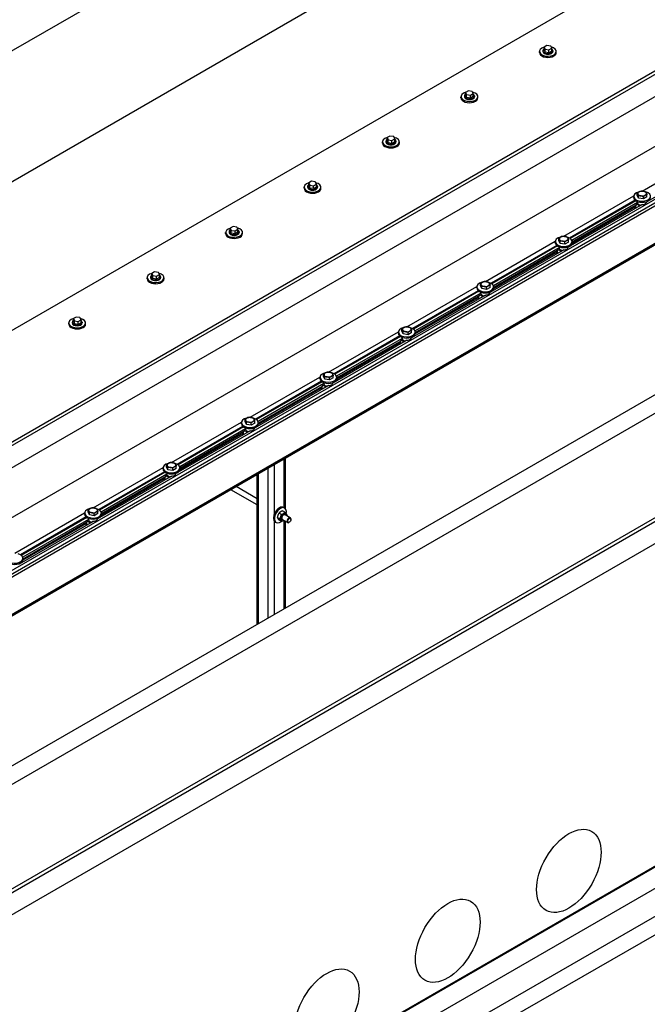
# Model space of a CAD drawing. Header units: millimetres. Extents: x 2241524 to 2686701, y -1965833 to -1461615.
# Tile 64 of 143: x 2339886 to 2340039, y -1955226 to -1954987. Entities that reach past the tile are written whole.
import ezdxf

# ---------------------------------------------------------------- set-up
doc = ezdxf.new("R2010")
doc.units = ezdxf.units.MM
doc.header["$LTSCALE"] = 100
doc.layers.add('CA_PODLAHA OBRYS', color=12, linetype='Continuous', lineweight=25)

msp = doc.modelspace()

# ---------------------------------------------------------------- linework, layer by layer
at = {"layer": 'CA_PODLAHA OBRYS'}
for p, q in [((2339311.15777, -1955529.14356), (2343184.17569, -1953293.05561)), ((2339311.94344, -1955529.59717), (2343184.17569, -1953293.96283)), ((2343188.54574, -1953296.8831), (2339320.58586, -1955530.05077)), ((2339388.54667, -1955569.28797), (2343234.01332, -1953349.10677)), ((2339388.78238, -1955569.42405), (2343234.17616, -1953349.28492)), ((2339393.26072, -1955572.00963), (2343234.17616, -1953354.45606)), ((2339670.60371, -1955418.68971), (2340813.44541, -1954758.86975)), ((2340813.44541, -1954763.40585), (2339680.0318, -1955417.7825)), ((2340069.94807, -1954887.02234), (2339670.82558, -1955117.45582)), ((2339670.82558, -1955149.20847), (2340069.94807, -1954918.77499)), ((2340069.94807, -1954955.06373), (2339670.82558, -1955185.49721)), ((2339311.15777, -1955420.27735), (2340059.1196, -1954988.44138)), ((2339311.94344, -1955420.73095), (2340059.1196, -1954989.34859)), ((2340014.47996, -1954992.89445), (2340013.79955, -1954993.28729)), ((2340013.79955, -1954993.28729), (2340014.0486, -1954993.82391)), ((2340013.79955, -1954994.01306), (2340013.79955, -1954993.28729)), ((2340014.0486, -1954994.54969), (2340013.79955, -1954994.01306)), ((2340014.0486, -1954993.82391), (2340014.97806, -1954993.9677)), ((2340014.0486, -1954994.54969), (2340014.0486, -1954993.82391)), ((2340015.40943, -1954993.03824), (2340014.47996, -1954992.89445)), ((2340014.97806, -1954993.9677), (2340015.65847, -1954993.57487)), ((2340014.97806, -1954994.69348), (2340014.97806, -1954993.9677)), ((2340015.65847, -1954993.57487), (2340015.40943, -1954993.03824)), ((2340015.65847, -1954994.30064), (2340015.65847, -1954993.57487)), ((2340059.1196, -1954994.79191), (2339320.58586, -1955421.18456)), ((2340012.67346, -1954994.61046), (2340012.67346, -1954994.3383)), ((2340013.50679, -1954994.15685), (2340013.50679, -1954994.3383)), ((2340014.97806, -1954994.69348), (2340014.0486, -1954994.54969)), ((2340015.65847, -1954994.30064), (2340014.97806, -1954994.69348)), ((2340015.95123, -1954994.15685), (2340015.95123, -1954994.3383)), ((2340016.78457, -1954994.61046), (2340016.78457, -1954994.3383)), ((2339702.30567, -1955212.90989), (2340068.03701, -1955001.75481)), ((2339993.58157, -1955005.63317), (2339993.58157, -1955005.361)), ((2339994.41491, -1955005.17956), (2339994.41491, -1955005.361)), ((2339995.38808, -1955003.91716), (2339994.70767, -1955004.30999)), ((2339994.70767, -1955004.30999), (2339994.95672, -1955004.84662)), ((2339994.70767, -1955005.03577), (2339994.70767, -1955004.30999)), ((2339994.95672, -1955005.57239), (2339994.70767, -1955005.03577)), ((2339994.95672, -1955004.84662), (2339995.88618, -1955004.99041)), ((2339994.95672, -1955005.57239), (2339994.95672, -1955004.84662)), ((2339995.88618, -1955005.71618), (2339994.95672, -1955005.57239)), ((2339996.31754, -1955004.06094), (2339995.38808, -1955003.91716)), ((2339995.88618, -1955004.99041), (2339996.56659, -1955004.59757)), ((2339995.88618, -1955005.71618), (2339995.88618, -1955004.99041)), ((2339996.56659, -1955005.32334), (2339995.88618, -1955005.71618)), ((2339996.56659, -1955004.59757), (2339996.31754, -1955004.06094)), ((2339996.56659, -1955005.32334), (2339996.56659, -1955004.59757)), ((2339996.85935, -1955005.17956), (2339996.85935, -1955005.361)), ((2339997.69268, -1955005.63317), (2339997.69268, -1955005.361)), ((2340071.1797, -1955012.82287), (2339721.16185, -1955214.90578)), ((2340071.96538, -1955013.27648), (2339721.94752, -1955215.35938)), ((2340071.96538, -1955014.00226), (2339721.94752, -1955216.08516)), ((2339976.2962, -1955014.93986), (2339975.61578, -1955015.3327)), ((2339975.61578, -1955015.3327), (2339975.86483, -1955015.86932)), ((2339975.61578, -1955016.05847), (2339975.61578, -1955015.3327)), ((2339977.22566, -1955015.08365), (2339976.2962, -1955014.93986)), ((2339976.79429, -1955016.01311), (2339977.47471, -1955015.62027)), ((2339977.47471, -1955015.62027), (2339977.22566, -1955015.08365)), ((2339977.47471, -1955016.34605), (2339977.47471, -1955015.62027)), ((2339974.48969, -1955016.65587), (2339974.48969, -1955016.3837)), ((2339975.32302, -1955016.20226), (2339975.32302, -1955016.3837)), ((2339975.86483, -1955016.5951), (2339975.61578, -1955016.05847)), ((2339975.86483, -1955015.86932), (2339976.79429, -1955016.01311)), ((2339975.86483, -1955016.5951), (2339975.86483, -1955015.86932)), ((2339976.79429, -1955016.73889), (2339975.86483, -1955016.5951)), ((2339976.79429, -1955016.73889), (2339976.79429, -1955016.01311)), ((2339977.47471, -1955016.34605), (2339976.79429, -1955016.73889)), ((2339977.76747, -1955016.20226), (2339977.76747, -1955016.3837)), ((2339978.6008, -1955016.65587), (2339978.6008, -1955016.3837)), ((2340037.70927, -1955028.33672), (2340054.71249, -1955018.5199)), ((2340075.89375, -1955021.21331), (2339733.45649, -1955218.91955)), ((2340075.89375, -1955020.80639), (2339733.73263, -1955218.35321)), ((2340075.89375, -1955020.98784), (2339733.73263, -1955218.53465)), ((2340056.79678, -1955020.6052), (2340038.77573, -1955031.00967)), ((2339955.39781, -1955027.67857), (2339955.39781, -1955027.40641)), ((2339956.23114, -1955027.22496), (2339956.23114, -1955027.40641)), ((2339957.20431, -1955025.96256), (2339956.5239, -1955026.3554)), ((2339956.5239, -1955026.3554), (2339956.77295, -1955026.89203)), ((2339956.5239, -1955027.08118), (2339956.5239, -1955026.3554)), ((2339956.77295, -1955027.6178), (2339956.5239, -1955027.08118)), ((2339956.77295, -1955026.89203), (2339957.70241, -1955027.03581)), ((2339956.77295, -1955027.6178), (2339956.77295, -1955026.89203)), ((2339957.70241, -1955027.76159), (2339956.77295, -1955027.6178)), ((2339958.13378, -1955026.10635), (2339957.20431, -1955025.96256)), ((2339957.70241, -1955027.03581), (2339958.38283, -1955026.64298)), ((2339957.70241, -1955027.76159), (2339957.70241, -1955027.03581)), ((2339958.38283, -1955027.36875), (2339957.70241, -1955027.76159)), ((2339958.38283, -1955026.64298), (2339958.13378, -1955026.10635)), ((2339958.38283, -1955027.36875), (2339958.38283, -1955026.64298)), ((2339958.67559, -1955027.22496), (2339958.67559, -1955027.40641)), ((2339959.50892, -1955027.67857), (2339959.50892, -1955027.40641)), ((2340018.61739, -1955039.35942), (2340035.62061, -1955029.54261)), ((2340035.61514, -1955029.90126), (2340035.61514, -1955029.62909)), ((2340036.49338, -1955029.39252), (2340036.49338, -1955028.84352)), ((2340036.80884, -1955030.07224), (2340036.49338, -1955029.39252)), ((2340036.80884, -1955030.07224), (2340036.80884, -1955029.52324)), ((2340037.98616, -1955030.25438), (2340037.98616, -1955029.70537)), ((2340038.84802, -1955029.75678), (2340037.98616, -1955030.25438)), ((2340038.84802, -1955029.75678), (2340038.84802, -1955029.20778)), ((2340131.40163, -1955030.17342), (2339383.43979, -1955462.00939)), ((2339383.43979, -1955457.4733), (2340121.97354, -1955031.08064)), ((2340037.7049, -1955031.62791), (2340019.68384, -1955042.03237)), ((2340035.9694, -1955030.56731), (2340019.99369, -1955039.7909)), ((2340036.14076, -1955030.69385), (2340020.18093, -1955039.90826)), ((2340036.57138, -1955031.14832), (2340020.5801, -1955040.38089)), ((2340035.92989, -1955032.26714), (2340020.60807, -1955041.1132)), ((2340036.19756, -1955031.81776), (2340020.63437, -1955040.80317)), ((2340035.92989, -1955031.9723), (2340035.92989, -1955032.28271)), ((2340036.06007, -1955031.89714), (2340036.06007, -1955032.46415)), ((2340036.19756, -1955031.86312), (2340036.15828, -1955031.84044)), ((2340036.57138, -1955031.23905), (2340036.19756, -1955031.45487)), ((2340036.19756, -1955031.45487), (2340037.10109, -1955031.97652)), ((2340036.19756, -1955031.45487), (2340036.19756, -1955031.86312)), ((2340036.56514, -1955030.90177), (2340036.56514, -1955030.98992)), ((2340036.57138, -1955031.0576), (2340036.57138, -1955031.23905)), ((2340037.98616, -1955030.25438), (2340036.80884, -1955030.07224)), ((2340037.55347, -1955031.71534), (2340037.55347, -1955031.62461)), ((2340038.77625, -1955030.90177), (2340038.77625, -1955030.98992)), ((2340036.06007, -1955032.46415), (2340036.15828, -1955032.52085)), ((2339938.11243, -1955036.98527), (2339937.43202, -1955037.3781)), ((2339939.04189, -1955037.12906), (2339938.11243, -1955036.98527)), ((2339939.29094, -1955037.66568), (2339939.04189, -1955037.12906)), ((2339936.30592, -1955038.70128), (2339936.30592, -1955038.42911)), ((2339937.13926, -1955038.24767), (2339937.13926, -1955038.42911)), ((2339937.43202, -1955037.3781), (2339937.68107, -1955037.91473)), ((2339937.43202, -1955038.10388), (2339937.43202, -1955037.3781)), ((2339937.68107, -1955038.6405), (2339937.43202, -1955038.10388)), ((2339937.68107, -1955037.91473), (2339938.61053, -1955038.05852)), ((2339937.68107, -1955038.6405), (2339937.68107, -1955037.91473)), ((2339938.61053, -1955038.78429), (2339937.68107, -1955038.6405)), ((2339938.61053, -1955038.05852), (2339939.29094, -1955037.66568)), ((2339938.61053, -1955038.78429), (2339938.61053, -1955038.05852)), ((2339939.29094, -1955038.39146), (2339938.61053, -1955038.78429)), ((2339939.29094, -1955038.39146), (2339939.29094, -1955037.66568)), ((2339939.5837, -1955038.24767), (2339939.5837, -1955038.42911)), ((2339940.41704, -1955038.70128), (2339940.41704, -1955038.42911)), ((2339999.5255, -1955050.38213), (2340016.52873, -1955040.56531)), ((2340016.87752, -1955041.59002), (2340000.9018, -1955050.8136)), ((2340017.04888, -1955041.71655), (2340001.08905, -1955050.93096)), ((2340016.52326, -1955040.92396), (2340016.52326, -1955040.6518)), ((2340017.4015, -1955040.41522), (2340017.4015, -1955039.86622)), ((2340017.71696, -1955041.09495), (2340017.4015, -1955040.41522)), ((2340017.47326, -1955041.92447), (2340017.47326, -1955042.01262)), ((2340017.71696, -1955041.09495), (2340017.71696, -1955040.54595)), ((2340018.89428, -1955041.27708), (2340017.71696, -1955041.09495)), ((2340018.89428, -1955041.27708), (2340018.89428, -1955040.72808)), ((2340019.75614, -1955040.77949), (2340018.89428, -1955041.27708)), ((2340019.68437, -1955041.92447), (2340019.68437, -1955042.01262)), ((2340019.75614, -1955040.77949), (2340019.75614, -1955040.23048)), ((2340019.90968, -1955041.82842), (2340019.97339, -1955041.8652)), ((2340020.63437, -1955040.92396), (2340020.63437, -1955040.6518)), ((2340018.61302, -1955042.65061), (2340000.59196, -1955053.05507)), ((2340017.47949, -1955042.17103), (2340001.48822, -1955051.4036)), ((2340016.83801, -1955043.28984), (2340001.51619, -1955052.1359)), ((2340017.10568, -1955042.84046), (2340001.54249, -1955051.82587)), ((2340016.83801, -1955042.995), (2340016.83801, -1955043.30541)), ((2340016.96818, -1955042.91984), (2340016.96818, -1955043.48685)), ((2340016.96818, -1955043.48685), (2340017.06639, -1955043.54356)), ((2340017.10568, -1955042.88582), (2340017.06639, -1955042.86314)), ((2340017.47949, -1955042.26175), (2340017.10568, -1955042.47757)), ((2340017.10568, -1955042.47757), (2340018.0092, -1955042.99922)), ((2340017.10568, -1955042.47757), (2340017.10568, -1955042.88582)), ((2340017.47949, -1955042.08031), (2340017.47949, -1955042.26175)), ((2340018.46159, -1955042.73804), (2340018.46159, -1955042.64732)), ((2339919.02055, -1955048.00797), (2339918.34013, -1955048.40081)), ((2339918.34013, -1955048.40081), (2339918.58918, -1955048.93743)), ((2339918.34013, -1955049.12658), (2339918.34013, -1955048.40081)), ((2339918.58918, -1955049.66321), (2339918.34013, -1955049.12658)), ((2339918.58918, -1955048.93743), (2339919.51865, -1955049.08122)), ((2339918.58918, -1955049.66321), (2339918.58918, -1955048.93743)), ((2339919.95001, -1955048.15176), (2339919.02055, -1955048.00797)), ((2339919.51865, -1955049.08122), (2339920.19906, -1955048.68839)), ((2339919.51865, -1955049.807), (2339919.51865, -1955049.08122)), ((2339920.19906, -1955048.68839), (2339919.95001, -1955048.15176)), ((2339920.19906, -1955049.41416), (2339920.19906, -1955048.68839)), ((2339917.21404, -1955049.72398), (2339917.21404, -1955049.45182)), ((2339918.04737, -1955049.27037), (2339918.04737, -1955049.45182)), ((2339919.51865, -1955049.807), (2339918.58918, -1955049.66321)), ((2339920.19906, -1955049.41416), (2339919.51865, -1955049.807)), ((2339920.49182, -1955049.27037), (2339920.49182, -1955049.45182)), ((2339921.32515, -1955049.72398), (2339921.32515, -1955049.45182)), ((2339980.43362, -1955061.40483), (2339997.43684, -1955051.58801)), ((2339998.30961, -1955051.43793), (2339998.30961, -1955050.88892)), ((2339998.62508, -1955052.11765), (2339998.30961, -1955051.43793)), ((2339998.62508, -1955052.11765), (2339998.62508, -1955051.56865)), ((2340000.66425, -1955051.80219), (2340000.66425, -1955051.25319)), ((2339999.52113, -1955053.67332), (2339981.50008, -1955064.07778)), ((2339997.78563, -1955052.61272), (2339981.80992, -1955061.8363)), ((2339997.95699, -1955052.73926), (2339981.99716, -1955061.95367)), ((2339998.38761, -1955053.19373), (2339982.39633, -1955062.4263)), ((2339998.01379, -1955053.86316), (2339982.45061, -1955062.84858)), ((2339997.43138, -1955051.94667), (2339997.43138, -1955051.6745)), ((2339997.8763, -1955053.94255), (2339997.8763, -1955054.50956)), ((2339998.01379, -1955053.90853), (2339997.97451, -1955053.88585)), ((2339998.38761, -1955053.28445), (2339998.01379, -1955053.50028)), ((2339998.01379, -1955053.50028), (2339998.91732, -1955054.02193)), ((2339998.01379, -1955053.50028), (2339998.01379, -1955053.90853)), ((2339998.38138, -1955052.94718), (2339998.38138, -1955053.03533)), ((2339998.38761, -1955053.10301), (2339998.38761, -1955053.28445)), ((2339999.80239, -1955052.29978), (2339998.62508, -1955052.11765)), ((2339999.3697, -1955053.76074), (2339999.3697, -1955053.67002)), ((2339999.80239, -1955052.29978), (2339999.80239, -1955051.75078)), ((2340000.66425, -1955051.80219), (2339999.80239, -1955052.29978)), ((2340000.59249, -1955052.94718), (2340000.59249, -1955053.03533)), ((2340000.81779, -1955052.85112), (2340000.8815, -1955052.8879)), ((2340001.54249, -1955051.94667), (2340001.54249, -1955051.6745)), ((2339997.74613, -1955054.31255), (2339982.42431, -1955063.15861)), ((2339997.74613, -1955054.0177), (2339997.74613, -1955054.32811)), ((2339997.8763, -1955054.50956), (2339997.97451, -1955054.56626)), ((2339898.12216, -1955060.74668), (2339898.12216, -1955060.47452)), ((2339898.95549, -1955060.29308), (2339898.95549, -1955060.47452)), ((2339899.92867, -1955059.03068), (2339899.24825, -1955059.42351)), ((2339899.24825, -1955059.42351), (2339899.4973, -1955059.96014)), ((2339899.24825, -1955060.14929), (2339899.24825, -1955059.42351)), ((2339899.4973, -1955060.68591), (2339899.24825, -1955060.14929)), ((2339899.4973, -1955059.96014), (2339900.42676, -1955060.10393)), ((2339899.4973, -1955060.68591), (2339899.4973, -1955059.96014)), ((2339900.42676, -1955060.8297), (2339899.4973, -1955060.68591)), ((2339900.85813, -1955059.17446), (2339899.92867, -1955059.03068)), ((2339900.42676, -1955060.10393), (2339901.10718, -1955059.71109)), ((2339900.42676, -1955060.8297), (2339900.42676, -1955060.10393)), ((2339901.10718, -1955060.43686), (2339900.42676, -1955060.8297)), ((2339901.10718, -1955059.71109), (2339900.85813, -1955059.17446)), ((2339901.10718, -1955060.43686), (2339901.10718, -1955059.71109)), ((2339901.39994, -1955060.29308), (2339901.39994, -1955060.47452)), ((2339902.23327, -1955060.74668), (2339902.23327, -1955060.47452)), ((2339961.34174, -1955072.42753), (2339978.34496, -1955062.61072)), ((2339978.33949, -1955062.96937), (2339978.33949, -1955062.6972)), ((2339979.21773, -1955062.46063), (2339979.21773, -1955061.91163)), ((2339979.53319, -1955063.14036), (2339979.21773, -1955062.46063)), ((2339979.53319, -1955063.14036), (2339979.53319, -1955062.59135)), ((2339980.71051, -1955063.32249), (2339979.53319, -1955063.14036)), ((2339980.71051, -1955063.32249), (2339980.71051, -1955062.77348)), ((2339981.57237, -1955062.82489), (2339980.71051, -1955063.32249)), ((2339981.57237, -1955062.82489), (2339981.57237, -1955062.27589)), ((2339982.45061, -1955062.96937), (2339982.45061, -1955062.6972)), ((2339980.42925, -1955064.69602), (2339962.40819, -1955075.10048)), ((2339978.69375, -1955063.63542), (2339962.71804, -1955072.85901)), ((2339978.86511, -1955063.76196), (2339962.90528, -1955072.97637)), ((2339979.29573, -1955064.21644), (2339963.30445, -1955073.449)), ((2339978.65424, -1955065.33525), (2339963.33242, -1955074.18131)), ((2339978.92191, -1955064.88587), (2339963.35872, -1955073.87128)), ((2339978.65424, -1955065.04041), (2339978.65424, -1955065.35082)), ((2339978.78442, -1955064.96525), (2339978.78442, -1955065.53226)), ((2339978.78442, -1955065.53226), (2339978.88263, -1955065.58896)), ((2339978.92191, -1955064.93123), (2339978.88263, -1955064.90855)), ((2339979.29573, -1955064.30716), (2339978.92191, -1955064.52298)), ((2339978.92191, -1955064.52298), (2339979.82544, -1955065.04463)), ((2339978.92191, -1955064.52298), (2339978.92191, -1955064.93123)), ((2339979.28949, -1955063.96988), (2339979.28949, -1955064.05803)), ((2339979.29573, -1955064.12571), (2339979.29573, -1955064.30716)), ((2339980.27782, -1955064.78345), (2339980.27782, -1955064.69273)), ((2339981.50061, -1955063.96988), (2339981.50061, -1955064.05803)), ((2339981.72591, -1955063.87383), (2339981.78962, -1955063.91061)), ((2339960.12585, -1955073.48333), (2339960.12585, -1955072.93433)), ((2339942.24985, -1955083.45024), (2339959.25308, -1955073.63342)), ((2339959.60187, -1955074.65813), (2339943.62615, -1955083.88171)), ((2339959.77323, -1955074.78466), (2339943.8134, -1955083.99907)), ((2339960.20384, -1955075.23914), (2339944.21257, -1955084.47171)), ((2339959.24761, -1955073.99207), (2339959.24761, -1955073.71991)), ((2339960.20384, -1955075.32986), (2339959.83003, -1955075.54569)), ((2339959.83003, -1955075.54569), (2339960.73355, -1955076.06734)), ((2339959.83003, -1955075.54569), (2339959.83003, -1955075.95393)), ((2339960.44131, -1955074.16306), (2339960.12585, -1955073.48333)), ((2339960.19761, -1955074.99258), (2339960.19761, -1955075.08074)), ((2339960.20384, -1955075.14842), (2339960.20384, -1955075.32986)), ((2339960.44131, -1955074.16306), (2339960.44131, -1955073.61406)), ((2339961.61863, -1955074.34519), (2339960.44131, -1955074.16306)), ((2339961.61863, -1955074.34519), (2339961.61863, -1955073.79619)), ((2339962.48049, -1955073.8476), (2339961.61863, -1955074.34519)), ((2339962.40872, -1955074.99258), (2339962.40872, -1955075.08074)), ((2339962.48049, -1955073.8476), (2339962.48049, -1955073.2986)), ((2339962.63403, -1955074.89653), (2339962.69774, -1955074.93331)), ((2339963.35872, -1955073.99207), (2339963.35872, -1955073.71991)), ((2339961.33737, -1955075.71872), (2339943.31631, -1955086.12319)), ((2339959.56236, -1955076.35796), (2339944.24054, -1955085.20401)), ((2339959.83003, -1955075.90857), (2339944.26684, -1955084.89398)), ((2339959.56236, -1955076.06311), (2339959.56236, -1955076.37352)), ((2339959.69253, -1955075.98795), (2339959.69253, -1955076.55497)), ((2339959.69253, -1955076.55497), (2339959.79074, -1955076.61167)), ((2339959.83003, -1955075.95393), (2339959.79074, -1955075.93125)), ((2339961.18594, -1955075.80615), (2339961.18594, -1955075.71543)), ((2339923.15797, -1955094.47294), (2339940.16119, -1955084.65613)), ((2339940.15573, -1955085.01478), (2339940.15573, -1955084.74261)), ((2339941.03396, -1955084.50604), (2339941.03396, -1955083.95704)), ((2339941.34943, -1955085.18576), (2339941.03396, -1955084.50604)), ((2339941.34943, -1955085.18576), (2339941.34943, -1955084.63676)), ((2339942.52675, -1955085.3679), (2339942.52675, -1955084.81889)), ((2339943.3886, -1955084.8703), (2339942.52675, -1955085.3679)), ((2339943.3886, -1955084.8703), (2339943.3886, -1955084.3213)), ((2339944.26684, -1955085.01478), (2339944.26684, -1955084.74261)), ((2339942.24548, -1955086.74143), (2339924.22443, -1955097.14589)), ((2339940.50998, -1955085.68083), (2339924.53427, -1955094.90441)), ((2339940.68134, -1955085.80737), (2339924.72151, -1955095.02178)), ((2339941.11196, -1955086.26184), (2339925.12069, -1955095.49441)), ((2339940.47048, -1955087.38066), (2339925.14866, -1955096.22672)), ((2339940.73814, -1955086.93128), (2339925.17496, -1955095.91669)), ((2339940.47048, -1955087.08581), (2339940.47048, -1955087.39623)), ((2339940.60065, -1955087.01066), (2339940.60065, -1955087.57767)), ((2339940.73814, -1955086.97664), (2339940.69886, -1955086.95396)), ((2339941.11196, -1955086.35257), (2339940.73814, -1955086.56839)), ((2339940.73814, -1955086.56839), (2339941.64167, -1955087.09004)), ((2339940.73814, -1955086.56839), (2339940.73814, -1955086.97664)), ((2339941.10573, -1955086.01529), (2339941.10573, -1955086.10344)), ((2339941.11196, -1955086.17112), (2339941.11196, -1955086.35257)), ((2339942.52675, -1955085.3679), (2339941.34943, -1955085.18576)), ((2339942.09405, -1955086.82886), (2339942.09405, -1955086.73813)), ((2339943.31684, -1955086.01529), (2339943.31684, -1955086.10344)), ((2339943.54214, -1955085.91923), (2339943.60586, -1955085.95602)), ((2339940.60065, -1955087.57767), (2339940.69886, -1955087.63437)), ((2339950.57871, -1955105.48045), (2339950.57871, -1955093.56398)), ((2339950.90415, -1955105.75752), (2339950.90415, -1955093.37608)), ((2339904.06609, -1955105.49565), (2339921.06931, -1955095.67883)), ((2339921.4181, -1955096.70354), (2339905.44239, -1955105.92712)), ((2339921.58946, -1955096.83007), (2339905.62963, -1955106.04448)), ((2339921.06384, -1955096.03748), (2339921.06384, -1955095.76532)), ((2339921.94208, -1955095.52874), (2339921.94208, -1955094.97974)), ((2339922.25754, -1955096.20847), (2339921.94208, -1955095.52874)), ((2339922.01384, -1955097.03799), (2339922.01384, -1955097.12614)), ((2339922.25754, -1955096.20847), (2339922.25754, -1955095.65946)), ((2339923.43486, -1955096.3906), (2339922.25754, -1955096.20847)), ((2339923.43486, -1955096.3906), (2339923.43486, -1955095.8416)), ((2339924.29672, -1955095.89301), (2339923.43486, -1955096.3906)), ((2339924.22496, -1955097.03799), (2339924.22496, -1955097.12614)), ((2339924.29672, -1955095.89301), (2339924.29672, -1955095.344)), ((2339924.45026, -1955096.94194), (2339924.51397, -1955096.97872)), ((2339925.17496, -1955096.03748), (2339925.17496, -1955095.76532)), ((2339946.65034, -1955132.30354), (2339946.65034, -1955095.83202)), ((2339948.22169, -1955106.87165), (2339948.22169, -1955094.9248)), ((2339923.1536, -1955097.76413), (2339905.13254, -1955108.16859)), ((2339922.02008, -1955097.28455), (2339906.0288, -1955106.51712)), ((2339921.37859, -1955098.40336), (2339906.05677, -1955107.24942)), ((2339921.64626, -1955097.95398), (2339906.08307, -1955106.93939)), ((2339921.37859, -1955098.10852), (2339921.37859, -1955098.41893)), ((2339921.50877, -1955098.03336), (2339921.50877, -1955098.60037)), ((2339921.50877, -1955098.60037), (2339921.60698, -1955098.65707)), ((2339921.64626, -1955097.99934), (2339921.60698, -1955097.97666)), ((2339922.02008, -1955097.37527), (2339921.64626, -1955097.59109)), ((2339921.64626, -1955097.59109), (2339922.54979, -1955098.11274)), ((2339921.64626, -1955097.59109), (2339921.64626, -1955097.99934)), ((2339922.02008, -1955097.19383), (2339922.02008, -1955097.37527)), ((2339923.00217, -1955097.85156), (2339923.00217, -1955097.76084)), ((2339943.96788, -1955133.85226), (2339943.96788, -1955097.38074)), ((2339944.29332, -1955133.66437), (2339944.29332, -1955097.19285)), ((2339943.96788, -1955104.80704), (2339937.53652, -1955101.09389)), ((2339943.96788, -1955103.26744), (2339938.86986, -1955100.32409)), ((2339884.9742, -1955116.51835), (2339901.97743, -1955106.70153)), ((2339902.8502, -1955106.55145), (2339902.8502, -1955106.00244)), ((2339903.16566, -1955107.23117), (2339902.8502, -1955106.55145)), ((2339903.16566, -1955107.23117), (2339903.16566, -1955106.68217)), ((2339905.20484, -1955106.91571), (2339905.20484, -1955106.36671)), ((2339949.88316, -1955107.08816), (2339949.31247, -1955106.75867)), ((2339950.74502, -1955106.59057), (2339950.17432, -1955106.26108)), ((2339950.42798, -1955105.39342), (2339950.66368, -1955105.52951)), ((2339904.06172, -1955108.78683), (2339886.04066, -1955119.1913)), ((2339902.32622, -1955107.72624), (2339886.3505, -1955116.94982)), ((2339902.49758, -1955107.85277), (2339886.53775, -1955117.06719)), ((2339902.92819, -1955108.30725), (2339886.93692, -1955117.53982)), ((2339902.55438, -1955108.97668), (2339886.99119, -1955117.9621)), ((2339901.97196, -1955107.06019), (2339901.97196, -1955106.78802)), ((2339902.28671, -1955109.13122), (2339902.28671, -1955109.44163)), ((2339902.41689, -1955109.05607), (2339902.41689, -1955109.62308)), ((2339902.55438, -1955109.02204), (2339902.51509, -1955108.99936)), ((2339902.92819, -1955108.39797), (2339902.55438, -1955108.6138)), ((2339902.55438, -1955108.6138), (2339903.4579, -1955109.13545)), ((2339902.55438, -1955108.6138), (2339902.55438, -1955109.02204)), ((2339902.92196, -1955108.06069), (2339902.92196, -1955108.14885)), ((2339902.92819, -1955108.21653), (2339902.92819, -1955108.39797)), ((2339904.34298, -1955107.4133), (2339903.16566, -1955107.23117)), ((2339903.91029, -1955108.87426), (2339903.91029, -1955108.78354)), ((2339904.34298, -1955107.4133), (2339904.34298, -1955106.8643)), ((2339905.20484, -1955106.91571), (2339904.34298, -1955107.4133)), ((2339905.13307, -1955108.06069), (2339905.13307, -1955108.14885)), ((2339905.35838, -1955107.96464), (2339905.42209, -1955108.00142)), ((2339906.08307, -1955107.06019), (2339906.08307, -1955106.78802)), ((2339948.22169, -1955131.39632), (2339948.22169, -1955108.83636)), ((2339948.37242, -1955108.95375), (2339948.60813, -1955109.08983)), ((2339949.45223, -1955108.19881), (2339948.88154, -1955107.86932)), ((2339949.88316, -1955108.81187), (2339949.31247, -1955108.48238)), ((2339951.38461, -1955109.08908), (2339950.08824, -1955108.34062)), ((2339950.57871, -1955130.03549), (2339950.57871, -1955108.6238)), ((2339952.05127, -1955107.93438), (2339950.7549, -1955107.18592)), ((2339950.90415, -1955129.8476), (2339950.90415, -1955108.81169)), ((2339951.79651, -1955109.0107), (2339951.71794, -1955109.05607)), ((2339952.18935, -1955108.33029), (2339952.18935, -1955108.23957)), ((2339902.28671, -1955109.42607), (2339886.96489, -1955118.27213)), ((2339902.41689, -1955109.62308), (2339902.51509, -1955109.67978)), ((2339886.99119, -1955118.08289), (2339886.99119, -1955117.81072)), ((2339886.26649, -1955118.98734), (2339886.33021, -1955119.02413))]:
    msp.add_line(p, q, dxfattribs=at)
for centre, major_axis, ratio, start_param, end_param in [((2340014.72901, -1954994.3383), (2.05556, 0), 0.577350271, 2.025897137, 7.468202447), ((2340014.72901, -1954994.15685), (-1.22222, 0), 0.577350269, -0.706760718, 3.848353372), ((2340014.72901, -1954994.61046), (2.05556, 0), 0.577350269, 3.141592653, 6.283185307), ((2340014.72901, -1954994.3383), (1.22222, 0), 0.577350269, 3.141592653, 6.283185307), ((2339995.63713, -1955005.361), (-2.05556, 0), 0.577350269, -1.115695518, 4.326609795), ((2339995.63713, -1955005.63317), (-2.05556, 0), 0.577350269, 0, 3.141592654), ((2339995.63713, -1955005.17956), (-1.22222, 0), 0.577350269, -0.706760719, 3.848353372), ((2339995.63713, -1955005.361), (-1.22222, 0), 0.577350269, 0.000000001, 3.141592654), ((2339976.54525, -1955016.3837), (2.05556, 0), 0.577350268, 2.025897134, 7.468202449), ((2339976.54525, -1955016.65587), (2.05556, 0), 0.577350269, 3.141592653, 6.283185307), ((2339976.54525, -1955016.20226), (-1.22222, 0), 0.577350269, -0.706760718, 3.848353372), ((2339976.54525, -1955016.3837), (1.22222, 0), 0.577350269, 3.141592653, 6.283185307), ((2339957.45336, -1955027.40641), (2.05556, 0), 0.577350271, 2.025897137, 7.468202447), ((2339957.45336, -1955027.22496), (-1.22222, 0), 0.57735027, -0.706760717, 3.848353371), ((2339957.45336, -1955027.40641), (1.22222, 0), 0.577350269, 3.141592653, 6.283185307), ((2339957.45336, -1955027.67857), (2.05556, 0), 0.577350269, 3.141592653, 6.283185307), ((2340037.6707, -1955029.62909), (-2.05556, 0), 0.577350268, -1.191014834, 4.267349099), ((2340037.6707, -1955029.90126), (2.05556, 0), 0.577350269, 3.141592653, 6.283185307), ((2340037.6707, -1955028.94867), (1.05556, 0), 0.577350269, 2.35619449, 3.403392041), ((2340037.6707, -1955028.94867), (-1.05556, 0), 0.577350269, 0.261799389, 1.30899694), ((2340037.6707, -1955028.94867), (1.05556, 0), 0.57735027, 1.308996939, 2.356194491), ((2340037.6707, -1955028.94867), (-1.05556, 0), 0.57735027, 1.308996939, 2.356194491), ((2340037.6707, -1955028.94867), (-1.05556, 0), 0.577350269, 3.403392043, 4.450589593), ((2340037.6707, -1955028.94867), (1.05556, 0), 0.577350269, -0.785398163, 0.261799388), ((2340036.37434, -1955032.28271), (-0.44444, 0), 0.577350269, 0.000000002, 0.785398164), ((2340037.6707, -1955030.98992), (1.10556, 0), 0.577350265, 3.141592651, 3.24782945), ((2340037.6707, -1955031.17136), (-1.10556, 0), 0.577350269, 0.106236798, 1.341215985), ((2340037.6707, -1955030.98992), (1.10556, 0), 0.577350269, 4.606152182, 6.283185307), ((2339938.36148, -1955038.42911), (-2.05556, 0), 0.577350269, -1.115695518, 4.326609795), ((2339938.36148, -1955038.70128), (-2.05556, 0), 0.577350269, 0, 3.141592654), ((2339938.36148, -1955038.24767), (-1.22222, 0), 0.577350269, -0.706760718, 3.848353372), ((2339938.36148, -1955038.42911), (-1.22222, 0), 0.577350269, 0.000000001, 3.141592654), ((2340018.57882, -1955040.6518), (2.05556, 0), 0.577350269, 1.950577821, 7.408941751), ((2340018.57882, -1955039.97137), (1.05556, 0), 0.577350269, 2.35619449, 3.403392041), ((2340018.57882, -1955039.97137), (1.05556, 0), 0.577350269, 1.308996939, 2.35619449), ((2340018.57882, -1955039.97137), (1.05556, 0), 0.577350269, 0.261799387, 1.308996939), ((2340018.57882, -1955040.92396), (2.05556, 0), 0.577350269, 3.141592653, 6.283185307), ((2340018.57882, -1955039.97137), (1.05556, 0), 0.577350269, 3.403392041, 4.450589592), ((2340018.57882, -1955039.97137), (-1.05556, 0), 0.577350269, 1.308996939, 2.35619449), ((2340018.57882, -1955039.97137), (-1.05556, 0), 0.577350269, 2.35619449, 3.403392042), ((2340017.28245, -1955043.30541), (0.44444, 0), 0.577350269, 3.141592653, 3.926990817), ((2340018.57882, -1955042.01262), (-1.10556, 0), 0.577350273, 0, 0.106236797), ((2340018.57882, -1955042.19407), (-1.10556, 0), 0.577350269, 0.106236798, 1.341215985), ((2340018.57882, -1955042.01262), (1.10556, 0), 0.577350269, 4.606152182, 6.283185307), ((2339919.2696, -1955049.45182), (2.05556, 0), 0.577350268, 2.025897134, 7.468202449), ((2339919.2696, -1955049.27037), (-1.22222, 0), 0.577350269, -0.706760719, 3.848353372), ((2339919.2696, -1955049.72398), (2.05556, 0), 0.577350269, 3.141592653, 6.283185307), ((2339919.2696, -1955049.45182), (1.22222, 0), 0.577350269, 3.141592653, 6.283185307), ((2339999.48693, -1955051.6745), (2.05556, 0), 0.57735027, 1.950577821, 7.40894175), ((2339999.48693, -1955050.99408), (1.05556, 0), 0.577350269, 2.35619449, 3.403392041), ((2339999.48693, -1955050.99408), (-1.05556, 0), 0.577350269, 0.261799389, 1.30899694), ((2339999.48693, -1955050.99408), (1.05556, 0), 0.57735027, 1.308996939, 2.356194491), ((2339999.48693, -1955050.99408), (-1.05556, 0), 0.57735027, 1.308996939, 2.356194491), ((2339999.48693, -1955050.99408), (-1.05556, 0), 0.577350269, 3.403392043, 4.450589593), ((2339999.48693, -1955050.99408), (1.05556, 0), 0.577350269, -0.785398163, 0.261799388), ((2339999.48693, -1955051.94667), (2.05556, 0), 0.577350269, 3.141592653, 6.283185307), ((2339999.48693, -1955053.03533), (-1.10556, 0), 0.577350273, 0, 0.106236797), ((2339999.48693, -1955053.21677), (-1.10556, 0), 0.577350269, 0.106236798, 1.341215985), ((2339999.48693, -1955053.03533), (1.10556, 0), 0.577350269, 4.606152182, 6.283185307), ((2339998.19057, -1955054.32811), (0.44444, 0), 0.577350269, 3.141592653, 3.926990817), ((2339900.17771, -1955060.47452), (-2.05556, 0), 0.577350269, -1.115695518, 4.326609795), ((2339900.17771, -1955060.74668), (2.05556, 0), 0.577350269, 3.141592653, 6.283185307), ((2339900.17771, -1955060.29308), (-1.22222, 0), 0.57735027, -0.706760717, 3.848353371), ((2339900.17771, -1955060.47452), (-1.22222, 0), 0.577350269, 0.000000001, 3.141592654), ((2339980.39505, -1955062.6972), (2.05556, 0), 0.577350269, 1.950577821, 7.408941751), ((2339980.39505, -1955062.96937), (-2.05556, 0), 0.577350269, 0, 3.141592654), ((2339980.39505, -1955062.01678), (1.05556, 0), 0.577350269, 2.35619449, 3.403392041), ((2339980.39505, -1955062.01678), (-1.05556, 0), 0.577350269, 0.261799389, 1.30899694), ((2339980.39505, -1955062.01678), (1.05556, 0), 0.57735027, 1.308996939, 2.356194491), ((2339980.39505, -1955062.01678), (-1.05556, 0), 0.57735027, 1.308996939, 2.356194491), ((2339980.39505, -1955062.01678), (-1.05556, 0), 0.577350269, 3.403392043, 4.450589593), ((2339980.39505, -1955062.01678), (1.05556, 0), 0.577350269, -0.785398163, 0.261799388), ((2339979.09869, -1955065.35082), (0.44444, 0), 0.577350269, 3.141592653, 3.926990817), ((2339980.39505, -1955064.05803), (1.10556, 0), 0.577350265, 3.141592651, 3.24782945), ((2339980.39505, -1955064.23948), (-1.10556, 0), 0.577350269, 0.106236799, 1.341215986), ((2339980.39505, -1955064.05803), (1.10556, 0), 0.577350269, 4.606152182, 6.283185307), ((2339961.30317, -1955073.71991), (-2.05556, 0), 0.577350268, -1.191014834, 4.267349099), ((2339961.30317, -1955073.03949), (1.05556, 0), 0.577350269, 2.35619449, 3.403392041), ((2339961.30317, -1955073.03949), (1.05556, 0), 0.577350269, 1.308996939, 2.35619449), ((2339961.30317, -1955073.03949), (1.05556, 0), 0.577350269, 0.261799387, 1.308996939), ((2339961.30317, -1955073.03949), (-1.05556, 0), 0.577350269, 2.35619449, 3.403392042), ((2339961.30317, -1955073.99207), (2.05556, 0), 0.577350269, 3.141592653, 6.283185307), ((2339961.30317, -1955075.08074), (1.10556, 0), 0.577350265, 3.141592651, 3.24782945), ((2339961.30317, -1955075.26218), (-1.10556, 0), 0.577350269, 0.106236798, 1.341215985), ((2339961.30317, -1955073.03949), (1.05556, 0), 0.577350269, 3.403392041, 4.450589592), ((2339961.30317, -1955073.03949), (-1.05556, 0), 0.577350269, 1.308996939, 2.35619449), ((2339961.30317, -1955075.08074), (1.10556, 0), 0.577350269, 4.606152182, 6.283185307), ((2339960.0068, -1955076.37352), (0.44444, 0), 0.577350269, 3.141592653, 3.926990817), ((2339942.21128, -1955084.74261), (2.05556, 0), 0.577350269, 1.950577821, 7.408941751), ((2339942.21128, -1955085.01478), (2.05556, 0), 0.577350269, 3.141592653, 6.283185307), ((2339942.21128, -1955084.06219), (1.05556, 0), 0.577350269, 2.35619449, 3.403392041), ((2339942.21128, -1955084.06219), (-1.05556, 0), 0.577350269, 0.261799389, 1.30899694), ((2339942.21128, -1955084.06219), (1.05556, 0), 0.57735027, 1.308996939, 2.356194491), ((2339942.21128, -1955084.06219), (-1.05556, 0), 0.57735027, 1.308996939, 2.356194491), ((2339942.21128, -1955084.06219), (-1.05556, 0), 0.577350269, 3.403392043, 4.450589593), ((2339942.21128, -1955084.06219), (1.05556, 0), 0.577350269, -0.785398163, 0.261799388), ((2339940.91492, -1955087.39623), (0.44444, 0), 0.577350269, 3.141592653, 3.926990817), ((2339942.21128, -1955086.10344), (-1.10556, 0), 0.577350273, 0, 0.106236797), ((2339942.21128, -1955086.28488), (-1.10556, 0), 0.577350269, 0.106236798, 1.341215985), ((2339942.21128, -1955086.10344), (1.10556, 0), 0.577350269, 4.606152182, 6.283185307), ((2339923.1194, -1955095.76532), (2.05556, 0), 0.577350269, 1.950577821, 7.408941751), ((2339923.1194, -1955095.08489), (-1.05556, 0), 0.577350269, -0.785398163, 0.261799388), ((2339923.1194, -1955095.08489), (1.05556, 0), 0.577350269, 1.308996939, 2.35619449), ((2339923.1194, -1955095.08489), (1.05556, 0), 0.577350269, 0.261799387, 1.308996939), ((2339923.1194, -1955096.03748), (-2.05556, 0), 0.577350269, 0, 3.141592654), ((2339923.1194, -1955097.12614), (-1.10556, 0), 0.577350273, 0, 0.106236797), ((2339923.1194, -1955095.08489), (1.05556, 0), 0.577350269, 3.403392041, 4.450589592), ((2339923.1194, -1955095.08489), (-1.05556, 0), 0.577350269, 1.308996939, 2.35619449), ((2339923.1194, -1955097.12614), (1.10556, 0), 0.577350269, 4.606152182, 6.283185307), ((2339923.1194, -1955095.08489), (1.05556, 0), 0.577350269, -0.785398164, 0.261799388), ((2339921.82304, -1955098.41893), (0.44444, 0), 0.577350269, 3.141592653, 3.926990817), ((2339923.1194, -1955097.30759), (-1.10556, 0), 0.577350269, 0.106236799, 1.341215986), ((2339904.02752, -1955106.78802), (-2.05556, 0), 0.577350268, -1.191014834, 4.267349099), ((2339904.02752, -1955106.1076), (1.05556, 0), 0.577350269, 2.35619449, 3.403392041), ((2339904.02752, -1955106.1076), (-1.05556, 0), 0.577350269, 0.261799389, 1.30899694), ((2339904.02752, -1955106.1076), (1.05556, 0), 0.57735027, 1.308996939, 2.356194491), ((2339904.02752, -1955106.1076), (-1.05556, 0), 0.57735027, 1.308996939, 2.356194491), ((2339904.02752, -1955106.1076), (-1.05556, 0), 0.577350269, 3.403392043, 4.450589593), ((2339904.02752, -1955106.1076), (1.05556, 0), 0.577350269, -0.785398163, 0.261799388), ((2339949.4002, -1955107.17359), (1.02778, 1.78016), 0.577350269, 0, 3.141592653), ((2339949.6359, -1955107.30967), (1.02778, 1.78016), 0.57735027, -1.055729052, 4.111411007), ((2339904.02752, -1955107.06019), (2.05556, 0), 0.577350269, 3.141592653, 6.283185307), ((2339904.02752, -1955108.14885), (1.10556, 0), 0.577350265, 3.141592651, 3.24782945), ((2339904.02752, -1955108.33029), (-1.10556, 0), 0.577350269, 0.106236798, 1.341215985), ((2339904.02752, -1955108.14885), (1.10556, 0), 0.577350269, 4.606152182, 6.283185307), ((2339950.42158, -1955107.76328), (0.47778, 0.82754), 0.57735027, -0.798650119, 3.940242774), ((2339950.42158, -1955107.76328), (0.33335, 0.57737), 0.577350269, -0.008471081, 3.150063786), ((2339951.71794, -1955108.51173), (0.33333, 0.57735), 0.577350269, -0.785398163, 3.926990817), ((2339902.73115, -1955109.44163), (-0.44444, 0), 0.577350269, 0.000000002, 0.785398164), ((2339884.93563, -1955117.81072), (2.05556, 0), 0.577350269, 1.950577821, 7.408941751), ((2339884.93563, -1955118.08289), (2.05556, 0), 0.577350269, 3.141592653, 6.283185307)]:
    msp.add_ellipse(centre, major_axis=major_axis, ratio=ratio, start_param=start_param, end_param=end_param, dxfattribs=at)
for centre, major_axis in [((2339951.79651, -1955108.5571), (0.27778, 0.48113)), ((2340019.83589, -1955193.92635), (5.55556, 9.6225)), ((2339990.37311, -1955210.93669), (5.55556, 9.6225)), ((2339960.91033, -1955227.94704), (5.55556, 9.6225))]:
    msp.add_ellipse(centre, major_axis=major_axis, ratio=0.577350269, dxfattribs=at)
msp.add_open_spline([(2339827.59908, -1955502.9805), (2339830.14365, -1955501.55487), (2339832.66751, -1955500.13916), (2339902.75936, -1955460.78266), (2339979.30914, -1955416.75826), (2340118.90177, -1955338.2878), (2340162.31818, -1955314.10324), (2340313.95461, -1955230.49997), (2340419.28219, -1955173.8344), (2340645.85126, -1955052.99366), (2340768.01769, -1954988.4783), (2340922.5133, -1954906.12179), (2340958.4215, -1954886.92383), (2340994.14178, -1954867.73095)], degree=3, knots=[769.608697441, 769.608697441, 769.608697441, 769.608697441, 775.804153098, 775.804153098, 943.269719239, 943.269719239, 1022.370074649, 1022.370074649, 1209.229360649, 1209.229360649, 1421.499152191, 1421.499152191, 1486.325981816, 1486.325981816, 1486.325981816, 1486.325981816], dxfattribs=at)
for points, weights in [([(2340036.49338, -1955028.84352), (2340036.72431, -1955028.63321), (2340036.92431, -1955028.51774)], [1, 1.0379548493, 1]), ([(2340036.65111, -1955029.1064), (2340036.57791, -1955028.94867), (2340036.49338, -1955028.84352)], [1, 1.0379548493, 1]), ([(2340036.80884, -1955029.52324), (2340036.72431, -1955029.26413), (2340036.65111, -1955029.1064)], [1, 1.0379548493, 1]), ([(2340037.3975, -1955029.53733), (2340037.1243, -1955029.49507), (2340036.80884, -1955029.52324)], [1, 1.0379548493, 1]), ([(2340036.92431, -1955028.51774), (2340037.1243, -1955028.40227), (2340037.35524, -1955028.34592)], [1, 1.0379548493, 1]), ([(2340037.35524, -1955028.34592), (2340037.6707, -1955028.31775), (2340037.9439, -1955028.36001)], [1, 1.0379548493, 1]), ([(2340037.98616, -1955029.70537), (2340037.6707, -1955029.57959), (2340037.3975, -1955029.53733)], [1, 1.0379548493, 1]), ([(2340037.9439, -1955028.36001), (2340038.21709, -1955028.40227), (2340038.53256, -1955028.52805)], [1, 1.0379548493, 1]), ([(2340038.41709, -1955029.3796), (2340038.21709, -1955029.49507), (2340037.98616, -1955029.70537)], [1, 1.0379548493, 1]), ([(2340038.84802, -1955029.20778), (2340038.61708, -1955029.26413), (2340038.41709, -1955029.3796)], [1, 1.0379548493, 1]), ([(2340038.53256, -1955028.52805), (2340038.61708, -1955028.63321), (2340038.69029, -1955028.79094)], [1, 1.0379548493, 1]), ([(2340038.69029, -1955028.79094), (2340038.76349, -1955028.94867), (2340038.84802, -1955029.20778)], [1, 1.0379548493, 1]), ([(2340017.4015, -1955039.86622), (2340017.63243, -1955039.65591), (2340017.83243, -1955039.54044)], [1, 1.0379548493, 1]), ([(2340017.83243, -1955039.54044), (2340018.03242, -1955039.42498), (2340018.26335, -1955039.36863)], [1, 1.0379548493, 1]), ([(2340018.26335, -1955039.36863), (2340018.57882, -1955039.34045), (2340018.85201, -1955039.38271)], [1, 1.0379548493, 1]), ([(2340018.85201, -1955039.38271), (2340019.12521, -1955039.42498), (2340019.44067, -1955039.55076)], [1, 1.0379548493, 1]), ([(2340019.44067, -1955039.55076), (2340019.5252, -1955039.65591), (2340019.5984, -1955039.81364)], [1, 1.0379548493, 1]), ([(2340017.55923, -1955040.1291), (2340017.48602, -1955039.97137), (2340017.4015, -1955039.86622)], [1, 1.0379548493, 1]), ([(2340017.71696, -1955040.54595), (2340017.63243, -1955040.28684), (2340017.55923, -1955040.1291)], [1, 1.0379548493, 1]), ([(2340018.30562, -1955040.56003), (2340018.03242, -1955040.51777), (2340017.71696, -1955040.54595)], [1, 1.0379548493, 1]), ([(2340018.89428, -1955040.72808), (2340018.57882, -1955040.6023), (2340018.30562, -1955040.56003)], [1, 1.0379548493, 1]), ([(2340019.32521, -1955040.4023), (2340019.12521, -1955040.51777), (2340018.89428, -1955040.72808)], [1, 1.0379548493, 1]), ([(2340019.75614, -1955040.23048), (2340019.5252, -1955040.28684), (2340019.32521, -1955040.4023)], [1, 1.0379548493, 1]), ([(2340019.5984, -1955039.81364), (2340019.67161, -1955039.97137), (2340019.75614, -1955040.23048)], [1, 1.0379548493, 1]), ([(2339998.30961, -1955050.88892), (2339998.54055, -1955050.67862), (2339998.74054, -1955050.56315)], [1, 1.0379548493, 1]), ([(2339998.46734, -1955051.15181), (2339998.39414, -1955050.99408), (2339998.30961, -1955050.88892)], [1, 1.0379548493, 1]), ([(2339998.62508, -1955051.56865), (2339998.54055, -1955051.30954), (2339998.46734, -1955051.15181)], [1, 1.0379548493, 1]), ([(2339999.21373, -1955051.58274), (2339998.94054, -1955051.54047), (2339998.62508, -1955051.56865)], [1, 1.0379548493, 1]), ([(2339998.74054, -1955050.56315), (2339998.94054, -1955050.44768), (2339999.17147, -1955050.39133)], [1, 1.0379548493, 1]), ([(2339999.17147, -1955050.39133), (2339999.48693, -1955050.36315), (2339999.76013, -1955050.40542)], [1, 1.0379548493, 1]), ([(2339999.80239, -1955051.75078), (2339999.48693, -1955051.625), (2339999.21373, -1955051.58274)], [1, 1.0379548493, 1]), ([(2339999.76013, -1955050.40542), (2340000.03333, -1955050.44768), (2340000.34879, -1955050.57346)], [1, 1.0379548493, 1]), ([(2340000.23332, -1955051.42501), (2340000.03333, -1955051.54047), (2339999.80239, -1955051.75078)], [1, 1.0379548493, 1]), ([(2340000.66425, -1955051.25319), (2340000.43332, -1955051.30954), (2340000.23332, -1955051.42501)], [1, 1.0379548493, 1]), ([(2340000.34879, -1955050.57346), (2340000.43332, -1955050.67862), (2340000.50652, -1955050.83635)], [1, 1.0379548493, 1]), ([(2340000.50652, -1955050.83635), (2340000.57972, -1955050.99408), (2340000.66425, -1955051.25319)], [1, 1.0379548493, 1]), ([(2339979.21773, -1955061.91163), (2339979.44866, -1955061.70132), (2339979.64866, -1955061.58585)], [1, 1.0379548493, 1]), ([(2339979.37546, -1955062.17451), (2339979.30226, -1955062.01678), (2339979.21773, -1955061.91163)], [1, 1.0379548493, 1]), ([(2339979.53319, -1955062.59135), (2339979.44866, -1955062.33224), (2339979.37546, -1955062.17451)], [1, 1.0379548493, 1]), ([(2339980.12185, -1955062.60544), (2339979.84865, -1955062.56318), (2339979.53319, -1955062.59135)], [1, 1.0379548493, 1]), ([(2339979.64866, -1955061.58585), (2339979.84865, -1955061.47039), (2339980.07959, -1955061.41403)], [1, 1.0379548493, 1]), ([(2339980.07959, -1955061.41403), (2339980.39505, -1955061.38586), (2339980.66825, -1955061.42812)], [1, 1.0379548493, 1]), ([(2339980.71051, -1955062.77348), (2339980.39505, -1955062.6477), (2339980.12185, -1955062.60544)], [1, 1.0379548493, 1]), ([(2339980.66825, -1955061.42812), (2339980.94145, -1955061.47039), (2339981.25691, -1955061.59617)], [1, 1.0379548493, 1]), ([(2339981.14144, -1955062.44771), (2339980.94145, -1955062.56318), (2339980.71051, -1955062.77348)], [1, 1.0379548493, 1]), ([(2339981.57237, -1955062.27589), (2339981.34143, -1955062.33224), (2339981.14144, -1955062.44771)], [1, 1.0379548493, 1]), ([(2339981.25691, -1955061.59617), (2339981.34143, -1955061.70132), (2339981.41464, -1955061.85905)], [1, 1.0379548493, 1]), ([(2339981.41464, -1955061.85905), (2339981.48784, -1955062.01678), (2339981.57237, -1955062.27589)], [1, 1.0379548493, 1]), ([(2339960.12585, -1955072.93433), (2339960.35678, -1955072.72402), (2339960.55678, -1955072.60856)], [1, 1.0379548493, 1]), ([(2339960.28358, -1955073.19722), (2339960.21038, -1955073.03949), (2339960.12585, -1955072.93433)], [1, 1.0379548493, 1]), ([(2339960.55678, -1955072.60856), (2339960.75677, -1955072.49309), (2339960.9877, -1955072.43674)], [1, 1.0379548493, 1]), ([(2339960.9877, -1955072.43674), (2339961.30317, -1955072.40856), (2339961.57636, -1955072.45083)], [1, 1.0379548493, 1]), ([(2339961.57636, -1955072.45083), (2339961.84956, -1955072.49309), (2339962.16502, -1955072.61887)], [1, 1.0379548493, 1]), ([(2339962.16502, -1955072.61887), (2339962.24955, -1955072.72402), (2339962.32276, -1955072.88175)], [1, 1.0379548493, 1]), ([(2339962.32276, -1955072.88175), (2339962.39596, -1955073.03949), (2339962.48049, -1955073.2986)], [1, 1.0379548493, 1]), ([(2339960.44131, -1955073.61406), (2339960.35678, -1955073.35495), (2339960.28358, -1955073.19722)], [1, 1.0379548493, 1]), ([(2339961.02997, -1955073.62814), (2339960.75677, -1955073.58588), (2339960.44131, -1955073.61406)], [1, 1.0379548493, 1]), ([(2339961.61863, -1955073.79619), (2339961.30317, -1955073.67041), (2339961.02997, -1955073.62814)], [1, 1.0379548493, 1]), ([(2339962.04956, -1955073.47041), (2339961.84956, -1955073.58588), (2339961.61863, -1955073.79619)], [1, 1.0379548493, 1]), ([(2339962.48049, -1955073.2986), (2339962.24955, -1955073.35495), (2339962.04956, -1955073.47041)], [1, 1.0379548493, 1]), ([(2339941.03396, -1955083.95704), (2339941.2649, -1955083.74673), (2339941.46489, -1955083.63126)], [1, 1.0379548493, 1]), ([(2339941.1917, -1955084.21992), (2339941.11849, -1955084.06219), (2339941.03396, -1955083.95704)], [1, 1.0379548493, 1]), ([(2339941.34943, -1955084.63676), (2339941.2649, -1955084.37765), (2339941.1917, -1955084.21992)], [1, 1.0379548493, 1]), ([(2339941.93809, -1955084.65085), (2339941.66489, -1955084.60858), (2339941.34943, -1955084.63676)], [1, 1.0379548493, 1]), ([(2339941.46489, -1955083.63126), (2339941.66489, -1955083.51579), (2339941.89582, -1955083.45944)], [1, 1.0379548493, 1]), ([(2339941.89582, -1955083.45944), (2339942.21128, -1955083.43127), (2339942.48448, -1955083.47353)], [1, 1.0379548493, 1]), ([(2339942.52675, -1955084.81889), (2339942.21128, -1955084.69311), (2339941.93809, -1955084.65085)], [1, 1.0379548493, 1]), ([(2339942.48448, -1955083.47353), (2339942.75768, -1955083.51579), (2339943.07314, -1955083.64157)], [1, 1.0379548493, 1]), ([(2339942.95767, -1955084.49312), (2339942.75768, -1955084.60858), (2339942.52675, -1955084.81889)], [1, 1.0379548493, 1]), ([(2339943.3886, -1955084.3213), (2339943.15767, -1955084.37765), (2339942.95767, -1955084.49312)], [1, 1.0379548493, 1]), ([(2339943.07314, -1955083.64157), (2339943.15767, -1955083.74673), (2339943.23087, -1955083.90446)], [1, 1.0379548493, 1]), ([(2339943.23087, -1955083.90446), (2339943.30408, -1955084.06219), (2339943.3886, -1955084.3213)], [1, 1.0379548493, 1]), ([(2339921.94208, -1955094.97974), (2339922.17302, -1955094.76943), (2339922.37301, -1955094.65396)], [1, 1.0379548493, 1]), ([(2339922.37301, -1955094.65396), (2339922.573, -1955094.5385), (2339922.80394, -1955094.48215)], [1, 1.0379548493, 1]), ([(2339922.80394, -1955094.48215), (2339923.1194, -1955094.45397), (2339923.3926, -1955094.49623)], [1, 1.0379548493, 1]), ([(2339923.3926, -1955094.49623), (2339923.6658, -1955094.5385), (2339923.98126, -1955094.66428)], [1, 1.0379548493, 1]), ([(2339923.98126, -1955094.66428), (2339924.06579, -1955094.76943), (2339924.13899, -1955094.92716)], [1, 1.0379548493, 1]), ([(2339922.09981, -1955095.24262), (2339922.02661, -1955095.08489), (2339921.94208, -1955094.97974)], [1, 1.0379548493, 1]), ([(2339922.25754, -1955095.65946), (2339922.17302, -1955095.40035), (2339922.09981, -1955095.24262)], [1, 1.0379548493, 1]), ([(2339922.8462, -1955095.67355), (2339922.573, -1955095.63129), (2339922.25754, -1955095.65946)], [1, 1.0379548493, 1]), ([(2339923.43486, -1955095.8416), (2339923.1194, -1955095.71582), (2339922.8462, -1955095.67355)], [1, 1.0379548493, 1]), ([(2339923.86579, -1955095.51582), (2339923.6658, -1955095.63129), (2339923.43486, -1955095.8416)], [1, 1.0379548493, 1]), ([(2339924.29672, -1955095.344), (2339924.06579, -1955095.40035), (2339923.86579, -1955095.51582)], [1, 1.0379548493, 1]), ([(2339924.13899, -1955094.92716), (2339924.21219, -1955095.08489), (2339924.29672, -1955095.344)], [1, 1.0379548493, 1]), ([(2339902.8502, -1955106.00244), (2339903.08113, -1955105.79213), (2339903.28113, -1955105.67667)], [1, 1.0379548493, 1]), ([(2339903.00793, -1955106.26533), (2339902.93473, -1955106.1076), (2339902.8502, -1955106.00244)], [1, 1.0379548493, 1]), ([(2339903.16566, -1955106.68217), (2339903.08113, -1955106.42306), (2339903.00793, -1955106.26533)], [1, 1.0379548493, 1]), ([(2339903.75432, -1955106.69626), (2339903.48112, -1955106.65399), (2339903.16566, -1955106.68217)], [1, 1.0379548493, 1]), ([(2339903.28113, -1955105.67667), (2339903.48112, -1955105.5612), (2339903.71206, -1955105.50485)], [1, 1.0379548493, 1]), ([(2339903.71206, -1955105.50485), (2339904.02752, -1955105.47667), (2339904.30072, -1955105.51894)], [1, 1.0379548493, 1]), ([(2339904.34298, -1955106.8643), (2339904.02752, -1955106.73852), (2339903.75432, -1955106.69626)], [1, 1.0379548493, 1]), ([(2339904.30072, -1955105.51894), (2339904.57391, -1955105.5612), (2339904.88937, -1955105.68698)], [1, 1.0379548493, 1]), ([(2339904.77391, -1955106.53853), (2339904.57391, -1955106.65399), (2339904.34298, -1955106.8643)], [1, 1.0379548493, 1]), ([(2339905.20484, -1955106.36671), (2339904.9739, -1955106.42306), (2339904.77391, -1955106.53853)], [1, 1.0379548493, 1]), ([(2339904.88937, -1955105.68698), (2339904.9739, -1955105.79213), (2339905.04711, -1955105.94987)], [1, 1.0379548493, 1]), ([(2339905.04711, -1955105.94987), (2339905.12031, -1955106.1076), (2339905.20484, -1955106.36671)], [1, 1.0379548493, 1]), ([(2339949.31247, -1955106.75867), (2339948.9726, -1955107.24217), (2339948.88154, -1955107.86932)], [1, 1.15470053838, 1]), ([(2339950.17432, -1955106.26108), (2339949.619, -1955106.43805), (2339949.31247, -1955106.75867)], [1, 1.15470053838, 1]), ([(2339949.88316, -1955107.08816), (2339950.43849, -1955106.91118), (2339950.74502, -1955106.59057)], [1, 1.15470053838, 1]), ([(2339950.74502, -1955106.59057), (2339951.08488, -1955106.96892), (2339951.17595, -1955107.20363)], [1, 1.15470053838, 1]), ([(2339948.88154, -1955107.86932), (2339948.9726, -1955108.10403), (2339949.31247, -1955108.48238)], [1, 1.15470053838, 1]), ([(2339949.45223, -1955108.19881), (2339949.79209, -1955107.71531), (2339949.88316, -1955107.08816)], [1, 1.15470053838, 1]), ([(2339949.88316, -1955108.81187), (2339949.79209, -1955108.57717), (2339949.45223, -1955108.19881)], [1, 1.15470053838, 1]), ([(2339950.45803, -1955108.55412), (2339950.23489, -1955108.69978), (2339949.88316, -1955108.81187)], [1.07429482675, 1.09272359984, 1]), ([(2339951.17595, -1955107.20363), (2339951.16029, -1955107.31147), (2339951.14019, -1955107.40837)], [1, 1.02358148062, 1.03997376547])]:
    msp.add_rational_spline(points, weights, degree=2, dxfattribs=at)

doc.saveas('drawing.dxf')
